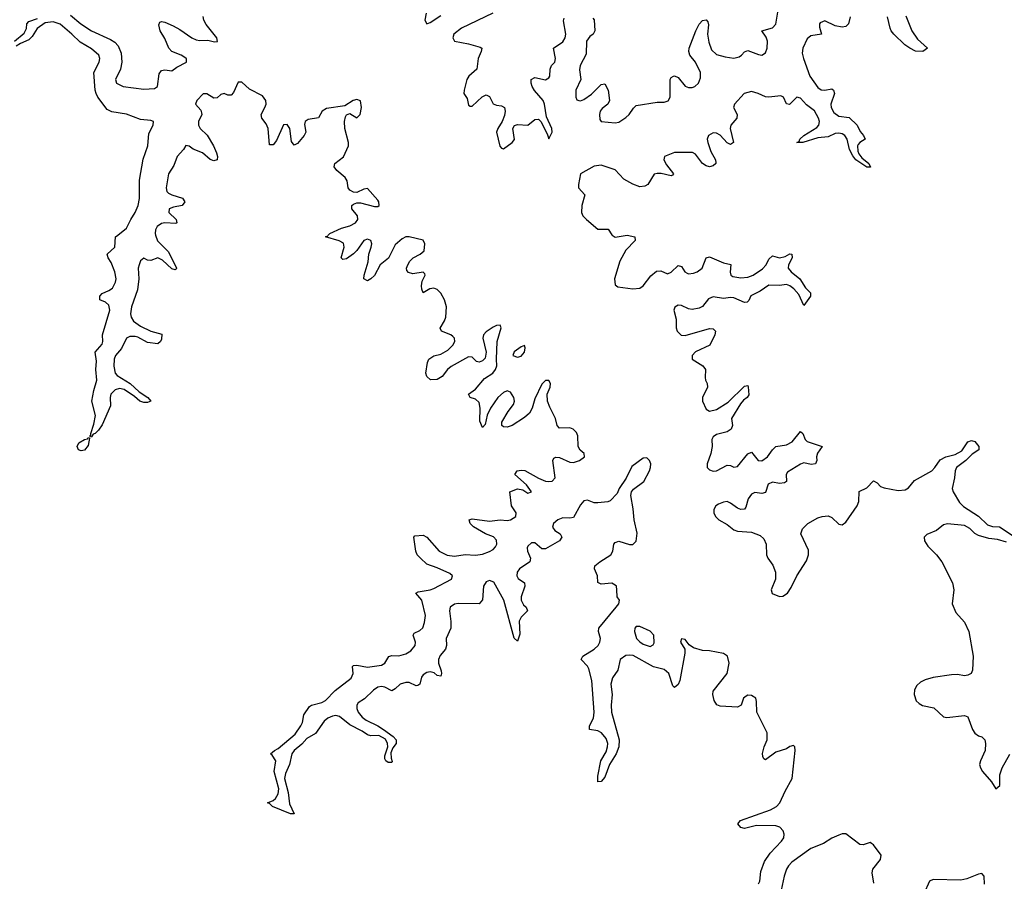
# Model space of a CAD drawing. Header units: inches. Extents: x 2473073 to 2657680, y 705365 to 849016.
# Tile 131 of 151: x 2610559 to 2616198, y 746301 to 751233. Entities that reach past the tile are written whole.
import ezdxf

# ---------------------------------------------------------------- set-up
doc = ezdxf.new("R2010")
doc.units = ezdxf.units.IN
doc.header["$MEASUREMENT"] = 0
doc.layers.add('C6714', color=7, linetype='Continuous')
doc.layers.add('C6715', color=7, linetype='Continuous')

msp = doc.modelspace()

# ---------------------------------------------------------------- linework, layer by layer
at = {"layer": 'C6714', "color": 5, "elevation": 20}
for points in [[(2611337, 750000), (2611347.9, 749967.9), (2611410, 749904.2), (2611456.9, 749810), (2611455.5, 749804.5), (2611450, 749801.3), (2611430, 749807.3), (2611376.8, 749856.8), (2611350, 749869.1), (2611310, 749854), (2611290, 749856.1), (2611270, 749867.2), (2611250, 749853.3), (2611242, 749830), (2611237.5, 749810), (2611240.7, 749750), (2611233.8, 749686.2), (2611199, 749590), (2611193.3, 749550), (2611196.9, 749530), (2611210, 749507), (2611250, 749478.4), (2611310, 749450.8), (2611372.8, 749432.8), (2611370, 749404), (2611366, 749390), (2611350, 749378.2), (2611290, 749384.5), (2611235.5, 749415.5), (2611219.2, 749419.2), (2611190, 749419.4), (2611170, 749410.5), (2611142.1, 749350), (2611107.4, 749310), (2611099.3, 749290), (2611098.2, 749250), (2611105.9, 749210), (2611116.9, 749196.9), (2611191.3, 749150), (2611243.4, 749103.4), (2611291.6, 749070), (2611310.4, 749050), (2611290, 749041.5), (2611270, 749041.8), (2611247.6, 749050), (2611216.7, 749076.7), (2611156.1, 749116.1), (2611130, 749121), (2611105.1, 749114.9), (2611080.1, 749090), (2611075.9, 749070), (2611078, 749022), (2611030, 748914.3), (2611010, 748884.1), (2610990, 748863.5), (2610979.8, 748860.2), (2610970, 748845.1), (2610963.2, 748843.2), (2610961.2, 748850), (2610966, 748854), (2610965.1, 748865.1), (2610982.5, 748917.5), (2610992.1, 748967.9), (2610972.7, 749050), (2610982.9, 749110), (2611001.1, 749170), (2610993.8, 749230), (2610998.2, 749278.2), (2610990.8, 749330), (2611030, 749375.5), (2611034, 749390), (2611032.1, 749430), (2611075.4, 749570), (2611070, 749598.4), (2611050, 749616.2), (2611016.9, 749630), (2611017.2, 749650), (2611030, 749665.3), (2611070, 749682), (2611090, 749697.1), (2611107.6, 749730), (2611110.3, 749749.7), (2611103.6, 749790), (2611082.7, 749842.7), (2611064.7, 749870), (2611060.5, 749890), (2611102.9, 749930), (2611108, 749990), (2611120.6, 750000)], [(2614790, 746285.8), (2614798.5, 746301.5), (2614803.5, 746356.5), (2614825, 746415), (2614857.8, 746462.2), (2614922.9, 746530), (2614935, 746550), (2614936.7, 746570), (2614931, 746590), (2614912.2, 746610), (2614890, 746617.7), (2614779.2, 746620.8), (2614710, 746603.5), (2614690, 746608.8), (2614671.6, 746630), (2614686.6, 746650), (2614859.7, 746710), (2614892.5, 746730), (2614913.2, 746750), (2614943.2, 746816.8), (2614983.4, 746890), (2615001.2, 747050), (2614998.3, 747070), (2614990, 747077.5), (2614970, 747072.1), (2614950, 747059), (2614890, 747039.9), (2614830, 746995.6), (2614821.3, 747001.3), (2614814.6, 747014.6), (2614813.4, 747033.4), (2614822.1, 747070), (2614839.5, 747110), (2614840.7, 747150), (2614780.1, 747270), (2614778.9, 747330), (2614774.4, 747350), (2614750, 747365.4), (2614730, 747365.8), (2614719.1, 747360.9), (2614704.7, 747350), (2614691.6, 747308.4), (2614670, 747297.4), (2614570, 747303.4), (2614551.3, 747311.3), (2614536.9, 747336.9), (2614529, 747370), (2614530.6, 747390), (2614610, 747490.4), (2614621.7, 747550), (2614612.1, 747590), (2614590, 747604.6), (2614510, 747621.2), (2614470, 747621.8), (2614417.5, 747637.5), (2614393.8, 747653.8), (2614370, 747684.5), (2614350, 747688.7), (2614344.4, 747670), (2614368.4, 747630), (2614367.8, 747607.8), (2614339.2, 747450), (2614330, 747428.4), (2614310, 747409.6), (2614300, 747420), (2614276.7, 747490), (2614250, 747512.7), (2614188.1, 747528.1), (2614073.1, 747593.1), (2614050, 747596.2), (2614030, 747593.1), (2613998.5, 747570), (2613985, 747510), (2613954.3, 747465.7), (2613945.3, 747430), (2613951.5, 747370), (2613946, 747310), (2613948.3, 747270), (2613991.9, 747110), (2613990.2, 747070), (2613975.9, 747030), (2613937.6, 746970), (2613910, 746897), (2613890, 746872.3), (2613869.7, 746869.7), (2613870, 746902), (2613888.2, 746990), (2613917.8, 747042.2), (2613926.3, 747070), (2613926.6, 747090), (2613918.2, 747118.2), (2613890.4, 747150.4), (2613870, 747161.4), (2613822.7, 747170), (2613823.1, 747190), (2613844.5, 747235.5), (2613849.2, 747270), (2613836.1, 747450), (2613818, 747518), (2613810, 747532.2), (2613774.2, 747570), (2613784, 747590), (2613849.8, 747630), (2613871.6, 747650), (2613881.9, 747670), (2613885, 747690), (2613874, 747730), (2613875.8, 747750), (2613975.5, 747870), (2613989.8, 747890), (2613994.3, 747910), (2613980.5, 747930), (2613979.8, 747970), (2613976.2, 747990), (2613970, 747996.2), (2613950, 748007.2), (2613890, 748002), (2613870.9, 748010.9), (2613868.4, 748050), (2613851.7, 748090), (2613852.9, 748107.1), (2613881, 748130), (2613945.1, 748170), (2613955.1, 748190), (2613961.7, 748230), (2613970, 748239.5), (2613990, 748248.9), (2614051.9, 748228.1), (2614070.3, 748229.7), (2614090, 748248.2), (2614094.7, 748294.7), (2614077.8, 748370), (2614073, 748433), (2614058.4, 748510), (2614062.8, 748530), (2614074.1, 748545.9), (2614133.2, 748590), (2614165.1, 748650), (2614172.6, 748670), (2614173.5, 748690), (2614166.2, 748710), (2614150, 748725.5), (2614130, 748722.4), (2614065.4, 748674.6), (2614031.8, 748608.2), (2613992.1, 748550), (2613980, 748520), (2613940.2, 748479.8), (2613926.6, 748473.4), (2613870, 748467.9), (2613850, 748467.9), (2613810, 748482.2), (2613790, 748479.4), (2613770, 748455.9), (2613730, 748384.2), (2613710, 748379), (2613670, 748381.4), (2613641.7, 748370), (2613616.8, 748350), (2613610, 748327.9), (2613623.8, 748310), (2613654.5, 748290), (2613664, 748270), (2613650.9, 748249.1), (2613570, 748203.2), (2613550, 748203.9), (2613510, 748238.2), (2613490, 748237.8), (2613470, 748219.4), (2613465.3, 748210), (2613466.4, 748190), (2613483.8, 748150), (2613480.9, 748130), (2613421.5, 748090), (2613408.2, 748070), (2613405.5, 748050), (2613414.3, 748034.3), (2613449.4, 748009.4), (2613452.8, 747990), (2613431.4, 747930), (2613430.1, 747910), (2613443.9, 747883.9), (2613459, 747870), (2613467.4, 747850), (2613430, 747813.8), (2613420.1, 747790), (2613423.6, 747716.4), (2613410, 747675.1), (2613390, 747692.7), (2613331.2, 747911.2), (2613273.8, 748013.8), (2613250, 748022.3), (2613230, 748015.3), (2613215.1, 747990), (2613208.6, 747911.4), (2613190.3, 747890), (2613070, 747890.3), (2613050, 747887), (2613024.9, 747870), (2613019.5, 747850), (2613029, 747789), (2613028.6, 747750), (2613001.4, 747690), (2613003.5, 747650), (2612997.7, 747630), (2612966.7, 747593.3), (2612957.5, 747570), (2612957.8, 747550), (2612973.5, 747506.5), (2612975.4, 747490), (2612970, 747474.5), (2612950, 747479.7), (2612933.5, 747493.5), (2612910, 747500.5), (2612890, 747496.7), (2612870, 747482.3), (2612860.8, 747470), (2612850, 747429.3), (2612838.6, 747421.4), (2612830, 747420.3), (2612790, 747439), (2612770, 747439.9), (2612738.6, 747430), (2612710, 747403.1), (2612690, 747390.9), (2612650, 747412.9), (2612630, 747416), (2612610, 747411.7), (2612585.3, 747394.7), (2612533.6, 747346.4), (2612497.5, 747322.5), (2612489.4, 747310), (2612489.5, 747290), (2612497.8, 747270), (2612520.6, 747240.6), (2612543.6, 747223.6), (2612610, 747191.7), (2612642.8, 747170), (2612698, 747130), (2612715.6, 747110), (2612715.2, 747090), (2612695.2, 747064.8), (2612684, 747036), (2612686, 747006), (2612692.4, 746987.6), (2612690, 746982), (2612670, 746981), (2612655.6, 746990), (2612650, 747001.2), (2612650, 747018.8), (2612666.8, 747070), (2612666.2, 747090), (2612654.8, 747114.8), (2612616, 747136), (2612570, 747134), (2612550, 747139.2), (2612520.3, 747160.3), (2612450, 747196.7), (2612390, 747244.2), (2612370, 747249.3), (2612350, 747246.6), (2612324.4, 747235.6), (2612302.3, 747217.7), (2612252.2, 747147.8), (2612202.5, 747117.5), (2612174, 747086), (2612130.2, 747050), (2612117.6, 747030), (2612103.5, 746970), (2612081.5, 746918.5), (2612075.2, 746890), (2612095.4, 746810), (2612103.7, 746743.7), (2612130, 746688), (2612110, 746686.3), (2612007, 746730), (2611990, 746747), (2611978, 746750), (2612010, 746763.8), (2612024.1, 746775.9), (2612038.4, 746801.6), (2612043.4, 746830), (2612016.8, 746930), (2612026.6, 746990), (2612003.9, 747023.9), (2611995.1, 747030), (2612017.6, 747050), (2612039, 747061), (2612135.9, 747144.1), (2612169.3, 747190), (2612179.1, 747210), (2612186.3, 747253.7), (2612218.9, 747301.1), (2612230, 747310.2), (2612290, 747324.1), (2612310, 747336.6), (2612366.2, 747393.8), (2612456.6, 747463.4), (2612468.6, 747490), (2612464.7, 747530), (2612470, 747535.6), (2612490, 747537.7), (2612550, 747527.1), (2612630, 747539.1), (2612649.5, 747550.5), (2612672.7, 747587.3), (2612690, 747593.3), (2612730, 747592.1), (2612770, 747603.8), (2612798.8, 747621.2), (2612823, 747650), (2612826.5, 747670), (2612811.5, 747710), (2612818, 747722), (2612850, 747736.8), (2612867.6, 747752.4), (2612877.9, 747782.1), (2612882.2, 747822.2), (2612861.6, 747910), (2612827.1, 747950), (2612841.6, 747958.4), (2612910, 747968.8), (2612930, 747976.7), (2613031.9, 748030), (2613038.2, 748050), (2613022, 748062), (2612950, 748094.9), (2612890, 748116.5), (2612853.5, 748150), (2612836.1, 748170), (2612827.7, 748190), (2612816, 748270), (2612822, 748278), (2612870, 748281.7), (2612890, 748271.6), (2612960.9, 748190), (2613007.1, 748167.1), (2613050, 748161.5), (2613110, 748171.8), (2613170, 748167.2), (2613210, 748173.2), (2613250, 748188), (2613270, 748199.8), (2613284.5, 748215.5), (2613292, 748230), (2613290, 748253.6), (2613272.2, 748272.2), (2613227.2, 748290), (2613158.5, 748330), (2613139.4, 748350), (2613133.6, 748370), (2613150, 748376.8), (2613250, 748361.9), (2613310, 748369.6), (2613350, 748366.8), (2613370, 748370.1), (2613400.2, 748390), (2613402.9, 748410), (2613375.6, 748450), (2613365.1, 748530), (2613410, 748547.1), (2613441.3, 748541.3), (2613470, 748523.5), (2613490.5, 748529.5), (2613460.7, 748570), (2613395.4, 748630), (2613407.8, 748650), (2613430, 748654.2), (2613452.4, 748652.4), (2613529.5, 748609.5), (2613570, 748592.4), (2613590, 748588.8), (2613608.4, 748591.6), (2613626.5, 748610), (2613612.9, 748710), (2613617.7, 748722.3), (2613630, 748729.1), (2613650, 748726.6), (2613710, 748699.6), (2613730, 748698.9), (2613765.3, 748710), (2613792.8, 748730), (2613791.9, 748750), (2613769.3, 748769.3), (2613757.3, 748790), (2613755.2, 748850), (2613747.5, 748870), (2613739, 748879), (2613728.9, 748888.9), (2613710, 748896.1), (2613650, 748895), (2613636.5, 748910), (2613627.2, 748950), (2613594.9, 749014.9), (2613582.5, 749050), (2613580.6, 749090), (2613596.1, 749130), (2613598.3, 749150), (2613590, 749168), (2613570, 749168.6), (2613550, 749146.6), (2613510, 749063), (2613494.4, 749010), (2613478.8, 748981.2), (2613450, 748955), (2613378.9, 748910), (2613350, 748900.2), (2613330, 748903.1), (2613321.1, 748910), (2613320.8, 748930), (2613355.6, 748990), (2613386.1, 749030), (2613392.4, 749050), (2613389.3, 749070), (2613370, 749101.7), (2613350, 749108.6), (2613330, 749099.9), (2613297.4, 749070), (2613256.2, 749010), (2613237, 748970), (2613224.7, 748915.3), (2613210, 748899.3), (2613194.9, 748934.9), (2613195.7, 749010), (2613190, 749041.3), (2613170, 749060.2), (2613138, 749070), (2613129.7, 749090), (2613170, 749118.7), (2613221.8, 749178.2), (2613268.2, 749210), (2613284.5, 749230), (2613291.4, 749251.4), (2613288.7, 749290), (2613293.4, 749390), (2613316.2, 749470), (2613310, 749483.6), (2613290, 749482.8), (2613270, 749472.6), (2613230, 749446.4), (2613215.1, 749430), (2613210.7, 749410), (2613230.2, 749329.8), (2613224.2, 749295.8), (2613210, 749280.3), (2613190, 749272.9), (2613175.5, 749275.5), (2613150, 749300.4), (2613130, 749303.1), (2613030, 749247.9), (2613008.6, 749230), (2612978.2, 749190), (2612950, 749172.8), (2612911, 749171), (2612891.5, 749190), (2612884, 749210), (2612894, 749270), (2612902.2, 749290), (2612930, 749308.4), (2612970, 749319.3), (2613010, 749342), (2613040.1, 749370), (2613050.3, 749390.3), (2613048.6, 749410), (2613039.9, 749419.9), (2613027.4, 749430), (2612974.5, 749450), (2612966.5, 749466.5), (2612992.5, 749510), (2612998.8, 749530), (2613002.3, 749590), (2612992.5, 749630), (2612970, 749668.4), (2612950, 749688.8), (2612930, 749695.4), (2612908.5, 749691.5), (2612870, 749669.7), (2612861.3, 749690), (2612860.4, 749710), (2612864.5, 749735.5), (2612880.4, 749770), (2612878.8, 749778.8), (2612870, 749787.6), (2612810, 749778.9), (2612785.2, 749785.2), (2612776.4, 749796.4), (2612775, 749810), (2612781, 749830), (2612793.7, 749850), (2612812, 749870), (2612852.4, 749890), (2612874.5, 749910), (2612879.3, 749950), (2612870.5, 749970.5), (2612789.5, 749990.5), (2612770, 749990.5), (2612750, 749979.1), (2612710, 749944.8), (2612671.3, 749868.7), (2612622.4, 749830), (2612590, 749768.7), (2612570, 749748.9), (2612550, 749738.5), (2612530, 749749.4), (2612530.8, 749770), (2612554, 749846), (2612559, 749890), (2612571.8, 749930), (2612574.9, 749950), (2612569.1, 749969.1), (2612550, 749975.8), (2612530, 749968.2), (2612490, 749911.6), (2612470, 749892.5), (2612430, 749864.9), (2612410, 749860.9), (2612399.1, 749870), (2612416.9, 749930), (2612412.9, 749952.9), (2612388, 749968), (2612309.7, 749989.7), (2612323.3, 749996.7), (2612326.2, 750000)], [(2613952.4, 750000), (2613968.4, 749988.4), (2614038.9, 749998.9), (2614081.6, 749990), (2614083.6, 749970), (2614030, 749913.2), (2613996.1, 749850), (2613966.2, 749750), (2613970, 749714.4), (2613984.7, 749704.7), (2614070, 749693.1), (2614110, 749695.7), (2614130, 749709.5), (2614172.9, 749767.1), (2614207, 749793), (2614230, 749795.4), (2614270, 749778.9), (2614290, 749787.1), (2614330, 749826.8), (2614350, 749821), (2614368.8, 749788.8), (2614381.2, 749781.2), (2614390, 749777.7), (2614417.9, 749782.1), (2614439.3, 749790), (2614468.1, 749810), (2614489.9, 749870), (2614510, 749876.3), (2614590, 749841.5), (2614632.3, 749832.3), (2614627.9, 749787.9), (2614632.1, 749770), (2614643.5, 749763.5), (2614690, 749756.1), (2614730, 749759.3), (2614759, 749770), (2614813.4, 749806.6), (2614833.7, 749830), (2614850, 749862), (2614870, 749881.2), (2614910, 749870.8), (2614942.3, 749877.7), (2614970, 749892.1), (2614981, 749890), (2614982.4, 749870), (2614962.7, 749830), (2614959.7, 749810), (2614977.6, 749790), (2615027.3, 749750), (2615058.8, 749698.8), (2615089, 749670), (2615087.3, 749650), (2615050, 749597), (2615020.5, 749660.5), (2614992.2, 749692.2), (2614970, 749709.4), (2614950, 749716.6), (2614910, 749710.8), (2614850, 749712.8), (2614800.1, 749679.9), (2614747.3, 749652.7), (2614734.8, 749625.2), (2614724.8, 749615.2), (2614710, 749614.5), (2614650, 749640.8), (2614630, 749642.6), (2614590, 749637), (2614530, 749646.4), (2614504.9, 749635.1), (2614470, 749592.2), (2614450, 749581.8), (2614410, 749574), (2614390, 749577.1), (2614350, 749596.4), (2614330, 749598), (2614312, 749588), (2614304.7, 749570), (2614318.3, 749518.3), (2614319.2, 749470), (2614324.2, 749450), (2614347.8, 749427.8), (2614370, 749425.4), (2614510, 749465.4), (2614530, 749463.1), (2614543.1, 749450), (2614539.7, 749430), (2614511.5, 749370), (2614430, 749331), (2614409.5, 749310), (2614411.1, 749290), (2614472.4, 749252.4), (2614486.7, 749230), (2614484.3, 749184.3), (2614486.2, 749170), (2614496.5, 749150), (2614497.9, 749130), (2614470.5, 749070), (2614469.4, 749050), (2614490, 749003.1), (2614510, 748991.4), (2614550, 749001.6), (2614616, 749044), (2614710, 749135.6), (2614730, 749139.1), (2614732.1, 749132.1), (2614734.4, 749085.6), (2614724.5, 749070), (2614704.8, 749055.2), (2614686.7, 749033.3), (2614636.1, 748950), (2614641.2, 748910), (2614633, 748890), (2614610, 748874), (2614550, 748859.2), (2614530, 748845.4), (2614524, 748830), (2614524.2, 748790), (2614517.9, 748750), (2614496.9, 748690), (2614497, 748670), (2614510, 748655.5), (2614530, 748648.6), (2614550, 748651.3), (2614610, 748683), (2614630, 748682), (2614650, 748672.4), (2614670, 748675.9), (2614730, 748747.8), (2614750, 748757.3), (2614787.5, 748710), (2614810, 748707), (2614842, 748730), (2614870, 748771.2), (2614889.9, 748790.1), (2614950, 748800.1), (2614983.2, 748816.8), (2615030, 748876.5), (2615044.2, 748864.2), (2615058.6, 748830), (2615070, 748817.9), (2615154.9, 748790), (2615128, 748752), (2615122.3, 748730), (2615124.7, 748710), (2615116.5, 748690), (2615092.5, 748687.5), (2615050, 748696.7), (2615031, 748689), (2614956.3, 748643.7), (2614949.5, 748630), (2614950.1, 748590), (2614938.6, 748581.4), (2614910, 748578), (2614870, 748586.6), (2614846.5, 748573.5), (2614830, 748525.8), (2614810, 748521.2), (2614770, 748527.2), (2614750, 748517.8), (2614731.6, 748490), (2614717.7, 748442.3), (2614710, 748430.8), (2614690, 748429.9), (2614670, 748437.8), (2614630, 748465.8), (2614610, 748474.3), (2614590, 748472.2), (2614560.8, 748459.2), (2614546.7, 748450), (2614534.5, 748430), (2614535, 748410), (2614543.9, 748390), (2614562.5, 748370), (2614610, 748343.3), (2614650, 748312.6), (2614670, 748304.5), (2614750, 748298.7), (2614799.9, 748279.9), (2614821.2, 748261.2), (2614833.8, 748230), (2614837, 748170), (2614843.3, 748150), (2614871.7, 748110), (2614887, 748070), (2614887.8, 748030), (2614863.7, 747970), (2614868.7, 747948.7), (2614910, 747932.1), (2614930, 747933.7), (2614957.2, 747950), (2614977.7, 747982.3), (2615009.7, 748050), (2615064.8, 748135.2), (2615076.5, 748170), (2615076.4, 748196.4), (2615033.6, 748290), (2615041.7, 748318.3), (2615073.2, 748350), (2615130, 748381.7), (2615155.3, 748390), (2615190, 748392.3), (2615210, 748383.7), (2615250, 748344.6), (2615270, 748342.3), (2615290, 748357.4), (2615354.7, 748450), (2615364.6, 748475.4), (2615367.1, 748532.9), (2615410, 748552.8), (2615450, 748593.7), (2615470, 748581.5), (2615490, 748561.1), (2615510, 748553.1), (2615590, 748538.7), (2615630, 748541.4), (2615650, 748554), (2615684.6, 748595.4), (2615782.3, 748650), (2615801.3, 748670), (2615830, 748713.5), (2615863.6, 748730), (2615916.5, 748743.5), (2615955.8, 748764.2), (2615990, 748816.4), (2616010, 748823.8), (2616030, 748819.1), (2616052.4, 748790), (2616052.7, 748770), (2616014.9, 748745.1), (2615978, 748710), (2615924.9, 748670), (2615916.5, 748650), (2615913.6, 748610), (2615900.3, 748550), (2615905.3, 748530), (2615942.6, 748470), (2615965.5, 748445.5), (2616050, 748391), (2616102.3, 748342.3), (2616130, 748331.3), (2616170.8, 748330), (2616261, 748270)], [(2616210, 748242.4), (2616158.5, 748258.5), (2616110, 748263.5), (2616050, 748280.2), (2616030, 748291.8), (2616001.1, 748321.1), (2615970, 748338.3), (2615873.6, 748346.4), (2615850, 748340.8), (2615810, 748308.7), (2615754.2, 748285.8), (2615738.8, 748270), (2615740.6, 748250), (2615759.4, 748219.4), (2615810.2, 748170), (2615840.2, 748130), (2615902.4, 748010), (2615909.2, 747970), (2615899.3, 747890), (2615920.4, 747840.4), (2615970, 747783.8), (2615995.6, 747730), (2616019.5, 747590), (2616016.5, 747510), (2616008.2, 747490), (2615990, 747480.4), (2615970, 747477.8), (2615930, 747484.2), (2615896.3, 747483.7), (2615790, 747466.9), (2615745, 747455), (2615718.9, 747441.1), (2615698.1, 747421.9), (2615683.8, 747396.2), (2615681.4, 747370), (2615694.4, 747334.4), (2615710, 747317.9), (2615730, 747307.2), (2615793.8, 747293.8), (2615850, 747241.6), (2615870, 747238), (2615970, 747251), (2615990, 747241.7), (2616015.6, 747170), (2616028.9, 747148.9), (2616050, 747134.6), (2616070, 747127.8), (2616086.7, 747110), (2616090.9, 747090), (2616087.8, 747050), (2616061.4, 746990), (2616056.8, 746970), (2616061, 746950), (2616073, 746930), (2616125, 746870), (2616150, 746830.4), (2616172, 746850), (2616173.1, 746910), (2616186.4, 746950), (2616230, 747028.3)], [(2615451.4, 746290), (2615441.3, 746350), (2615445.2, 746370), (2615490, 746425.3), (2615492.4, 746450), (2615450, 746510.6), (2615438.2, 746518.2), (2615430, 746522.7), (2615390, 746510.4), (2615370, 746511.6), (2615290, 746572), (2615270, 746572.7), (2615250, 746565), (2615210, 746547.9), (2615163.3, 746516.7), (2615090, 746488.9), (2614981.3, 746410), (2614961.7, 746390), (2614950.1, 746370), (2614937.2, 746330), (2614920.7, 746250)], [(2616084.7, 746284.7), (2616082.9, 746330), (2616070, 746344.8), (2616050, 746342.2), (2615984.6, 746315.4), (2615950, 746307.2), (2615790, 746311.5), (2615770, 746301.2), (2615738, 746230)]]:
    msp.add_lwpolyline(points, dxfattribs=at)
for points in [[(2613450, 749368.7), (2613430, 749360.7), (2613390, 749331.9), (2613382.6, 749310), (2613410, 749301.7), (2613430, 749307.7), (2613449.6, 749330), (2613453.9, 749353.9)], [(2610910, 748765.6), (2610895.3, 748770), (2610888.4, 748790), (2610897.6, 748810), (2610930.4, 748830.4), (2610946, 748834), (2610950, 748840.7), (2610957.5, 748837.5), (2610950, 748795.3), (2610930, 748769.7)], [(2614090, 747760.3), (2614082.4, 747750), (2614080.9, 747730), (2614091.1, 747690), (2614110, 747671.1), (2614130, 747659.3), (2614170, 747645.3), (2614186.1, 747653.9), (2614193, 747667), (2614190, 747710.7), (2614170, 747733.3), (2614110, 747759.9)]]:
    msp.add_lwpolyline(points, close=True, dxfattribs=at)
at = {"layer": 'C6715', "color": 5, "elevation": 20}
for points in [[(2613841.2, 751241.2), (2613850, 751232), (2613852.2, 751170), (2613843.9, 751150), (2613824.1, 751135.9), (2613805, 751110), (2613803.7, 751036.3), (2613768.7, 750970), (2613765.7, 750945.7), (2613772.2, 750890), (2613743.9, 750830), (2613743.6, 750790), (2613750, 750774.6), (2613760.7, 750770), (2613770, 750767.9), (2613790, 750776.3), (2613832.9, 750807.1), (2613890, 750862), (2613910, 750866.3), (2613929.4, 750830), (2613936.4, 750770), (2613926.5, 750750), (2613894.9, 750725.1), (2613883.6, 750710), (2613878.7, 750690), (2613880.9, 750660.9), (2613890, 750649.3), (2613970, 750643.4), (2613990, 750646.2), (2614030, 750672.4), (2614050, 750690.7), (2614073.5, 750726.5), (2614090, 750741), (2614210, 750761.6), (2614250, 750761.4), (2614272.1, 750767.9), (2614284.7, 750790), (2614284.3, 750890), (2614290, 750901.8), (2614304.2, 750910), (2614310, 750912.1), (2614330, 750901.5), (2614370, 750852.3), (2614390, 750844.1), (2614410, 750844.3), (2614424.8, 750850), (2614446.6, 750870), (2614459, 750901), (2614457.6, 750930), (2614430.2, 750990.2), (2614397.4, 751030), (2614390.4, 751050), (2614393.1, 751070), (2614432.1, 751170), (2614450, 751208), (2614470, 751229.1), (2614490, 751232.3), (2614500.2, 751220.2), (2614503.5, 751203.5), (2614498.8, 751150), (2614505, 751105), (2614520.8, 751060.8), (2614550, 751034.3), (2614599.5, 751019.5), (2614650, 751013.4), (2614678.7, 751021.3), (2614693.2, 751030), (2614710, 751049.4), (2614730, 751055.8), (2614790, 751033.1), (2614810, 751030.7), (2614830, 751042.5), (2614840.9, 751070), (2614841.5, 751110), (2614833.4, 751133.4), (2614809.8, 751170), (2614870, 751187.3), (2614890, 751206.6), (2614907, 751310)], [(2610529.7, 751110), (2610584.9, 751155.1), (2610596.6, 751183.4), (2610599.7, 751210), (2610610, 751222.6), (2610659.9, 751240.1)], [(2611120.6, 750000), (2611170, 750039.1), (2611194.2, 750090), (2611220.3, 750130), (2611237.5, 750170), (2611244.1, 750210), (2611245.7, 750314.3), (2611266.2, 750433.8), (2611291.6, 750510), (2611298.6, 750581.4), (2611323.7, 750630), (2611325.6, 750650), (2611310, 750656), (2611250, 750662.4), (2611170, 750691.6), (2611085.8, 750705.8), (2611059.7, 750719.7), (2611006.9, 750790), (2610995.9, 750810), (2610991.3, 750830), (2610984, 750930), (2611013.2, 750990), (2611018, 751010), (2611012.6, 751030), (2610970, 751066), (2610904.1, 751104.1), (2610858, 751150), (2610790, 751207.6), (2610750, 751219.9), (2610704.9, 751215.1), (2610658.3, 751181.7), (2610630, 751136.2), (2610610, 751116.9), (2610562.6, 751097.4), (2610538.7, 751081.3)], [(2610850, 751259.5), (2610909.7, 751209.7), (2610969, 751169), (2611079.1, 751119.1), (2611103.7, 751103.7), (2611123.3, 751083.3), (2611140.5, 751040.5), (2611143.8, 750990), (2611135.9, 750950), (2611107.2, 750890), (2611113.2, 750870), (2611150.5, 750850), (2611270, 750835), (2611330, 750838.9), (2611347.8, 750850), (2611356.6, 750923.4), (2611370, 750941.6), (2611390, 750945.9), (2611430, 750939.8), (2611458.5, 750961.5), (2611513.4, 750990), (2611514.1, 751010), (2611510, 751013.6), (2611482.7, 751030), (2611430.8, 751050.8), (2611411.9, 751070), (2611390, 751126), (2611363.4, 751170), (2611356.3, 751203.7), (2611362, 751218), (2611370, 751223.1), (2611390, 751219), (2611437.3, 751197.3), (2611476.5, 751176.5), (2611544.7, 751130), (2611570, 751118.6), (2611590, 751114.8), (2611636.2, 751116.2), (2611673.6, 751106.4), (2611692.1, 751107.9), (2611688.5, 751130), (2611626.1, 751206.1), (2611613.1, 751230), (2611609, 751251)], [(2612886.2, 751270), (2612879.7, 751230), (2612890, 751209.1), (2612910, 751216.5), (2612970, 751256.3)], [(2613267.8, 751270), (2613090, 751185.2), (2613045.9, 751150), (2613038.8, 751130), (2613050, 751109.3), (2613130, 751095.4), (2613196.2, 751076.2), (2613204.9, 751070), (2613201.5, 751050), (2613184.2, 751010), (2613176.2, 750950), (2613131.3, 750910), (2613119.3, 750890), (2613103.5, 750830), (2613103.1, 750810), (2613122.2, 750782.2), (2613130, 750742.8), (2613138.5, 750738.5), (2613150, 750737.4), (2613208.4, 750791.6), (2613230, 750803.2), (2613250, 750793.8), (2613271.3, 750751.3), (2613290, 750743), (2613319.2, 750739.2), (2613334.7, 750730), (2613338.8, 750710), (2613334.8, 750685.2), (2613321.9, 750650), (2613296.4, 750610), (2613289.7, 750590), (2613308.7, 750508.7), (2613318.5, 750498.5), (2613330, 750494), (2613378.7, 750530), (2613393, 750547), (2613383.9, 750610), (2613393, 750627), (2613410, 750632.7), (2613470, 750630.2), (2613510, 750661.8), (2613530, 750663.2), (2613544, 750650), (2613580.2, 750580.2), (2613590, 750551), (2613607.6, 750590), (2613606.2, 750610), (2613576.7, 750676.7), (2613565.3, 750750), (2613557.1, 750770), (2613507.5, 750827.5), (2613494.5, 750850), (2613487.8, 750870), (2613488.5, 750890), (2613510, 750901.3), (2613570, 750889.5), (2613590, 750900.9), (2613594.2, 750910), (2613596.5, 750950), (2613605.3, 750970), (2613623.1, 750990), (2613627.8, 751010), (2613616.4, 751070), (2613670, 751105.7), (2613683.5, 751130), (2613687.1, 751150), (2613674.1, 751225.9), (2613677.5, 751242.5)], [(2615315.5, 751250), (2615306.7, 751210), (2615290, 751193.3), (2615269.1, 751190.9), (2615230, 751197.4), (2615170, 751225.7), (2615144.1, 751215.9), (2615139, 751210), (2615140.7, 751190), (2615150.3, 751150), (2615090, 751139.7), (2615070, 751123.2), (2615044.9, 751070), (2615041.4, 751041.4), (2615047.6, 751010), (2615084.6, 750910), (2615130, 750845), (2615150, 750831.2), (2615170.9, 750829.1), (2615210, 750837.8), (2615219.1, 750830), (2615226.3, 750810), (2615204.7, 750750), (2615206, 750730), (2615221.5, 750701.5), (2615250, 750679.9), (2615310, 750672.6), (2615355.4, 750630), (2615372.3, 750592.3), (2615392, 750570), (2615400.5, 750550), (2615370.1, 750529.9), (2615361.9, 750518.1), (2615357.8, 750510), (2615360, 750480), (2615364.8, 750464.8), (2615381.8, 750441.8), (2615422, 750410), (2615431.3, 750388.7), (2615410, 750387.9), (2615348.1, 750430), (2615330, 750453), (2615311, 750490), (2615298.2, 750550), (2615284.3, 750570), (2615270, 750579.9), (2615250, 750584.4), (2615230, 750582.5), (2615190, 750562), (2615130, 750557.1), (2615044.7, 750530), (2615009.6, 750529.6), (2615023.7, 750536.3), (2615026.3, 750550), (2615049.8, 750570), (2615124.8, 750615.2), (2615136.6, 750630), (2615139.9, 750650), (2615134.6, 750670), (2615111, 750711), (2615066.1, 750746.1), (2615030, 750784.1), (2615010, 750789.1), (2614967.6, 750747.6), (2614950, 750751.8), (2614934.1, 750790), (2614918.1, 750798.1), (2614850, 750789.2), (2614830, 750790.7), (2614789, 750811), (2614750, 750822), (2614708.9, 750811.1), (2614652.4, 750750), (2614648.1, 750730), (2614668.1, 750690), (2614667.1, 750670), (2614632.2, 750630), (2614627.8, 750610), (2614647.2, 750530), (2614630, 750518.2), (2614610, 750528), (2614571.3, 750571.3), (2614550, 750583.9), (2614530, 750584.9), (2614503.3, 750570), (2614496.8, 750550), (2614499.2, 750530), (2614517.9, 750477.9), (2614543.5, 750430), (2614546.1, 750413.9), (2614546.3, 750410), (2614530, 750397.2), (2614510, 750390.7), (2614490, 750396.8), (2614469.9, 750409.9), (2614430, 750462.5), (2614412.6, 750472.6), (2614310, 750473.1), (2614252.2, 750450), (2614248.7, 750431.3), (2614262.6, 750402.6), (2614302.8, 750350), (2614297.8, 750342.2), (2614290, 750339.8), (2614232, 750352), (2614210, 750353.1), (2614192.1, 750347.9), (2614156.1, 750290), (2614139.8, 750280.2), (2614110, 750276.8), (2614070, 750290.7), (2614019.3, 750319.3), (2613970, 750374.3), (2613890, 750400.1), (2613850, 750393.8), (2613770, 750350.5), (2613758.5, 750290), (2613759.7, 750270), (2613795.2, 750230), (2613778.9, 750170), (2613775.9, 750130), (2613784.4, 750110), (2613805.8, 750090), (2613870, 750034), (2613930, 750034.3), (2613950, 750001.7), (2613952.4, 750000)], [(2615634.4, 751254.4), (2615668.4, 751168.4), (2615700.6, 751120.6), (2615759.1, 751070), (2615730.8, 751050), (2615690, 751053.2), (2615656.8, 751070), (2615628.3, 751090), (2615566.3, 751150), (2615549.5, 751169.5), (2615543.7, 751183.7), (2615529.9, 751250)], [(2612326.2, 750000), (2612335.1, 750010), (2612401.1, 750038.9), (2612450, 750052.4), (2612481.9, 750070), (2612495.2, 750090), (2612493.9, 750110), (2612461.8, 750150), (2612461.7, 750170), (2612470, 750177.3), (2612490, 750185.4), (2612510, 750185.2), (2612590, 750163.5), (2612610, 750164.4), (2612616.9, 750170), (2612616.4, 750190), (2612610, 750199.7), (2612550, 750266.3), (2612530, 750262.7), (2612490, 750244.4), (2612470, 750245.5), (2612450, 750256.8), (2612440.7, 750270), (2612435, 750310), (2612423.7, 750330), (2612375.7, 750370), (2612359.3, 750390), (2612362.8, 750410), (2612412.5, 750447.5), (2612441.2, 750510), (2612441.2, 750530), (2612421.1, 750610), (2612418.8, 750650), (2612423.8, 750676.2), (2612430, 750688.2), (2612450, 750696.4), (2612490, 750670.5), (2612509.5, 750690), (2612517.1, 750730), (2612510, 750768), (2612490, 750776.8), (2612468.5, 750770), (2612420.8, 750739.2), (2612315, 750725), (2612291.7, 750710), (2612269.2, 750670.8), (2612210, 750662.4), (2612194.3, 750650), (2612190, 750634), (2612196.9, 750590), (2612188, 750570), (2612150, 750524.4), (2612130, 750515.1), (2612115.8, 750535.8), (2612105, 750610), (2612090, 750633.8), (2612070, 750630.8), (2612030, 750541.3), (2612010, 750517.6), (2611990, 750517.2), (2611981.3, 750610), (2611970, 750637.2), (2611945.7, 750670), (2611941.5, 750690), (2611963.1, 750730), (2611969.8, 750750), (2611968.6, 750770), (2611950, 750798), (2611874.8, 750834.8), (2611830, 750875.9), (2611810, 750875.8), (2611783.6, 750816.4), (2611770, 750800.9), (2611750, 750801.1), (2611730, 750809.8), (2611710, 750804.4), (2611690, 750785.7), (2611670, 750783.8), (2611630, 750809), (2611610, 750808.1), (2611574, 750770), (2611566, 750750), (2611595.7, 750715.7), (2611600.6, 750700.6), (2611602, 750690), (2611583.5, 750650), (2611582.1, 750630), (2611592.3, 750610), (2611631.5, 750571.5), (2611668.8, 750510), (2611686, 750470), (2611690.9, 750450), (2611688.9, 750431.1), (2611670, 750426), (2611650, 750433), (2611605.3, 750470), (2611551.5, 750491.5), (2611530, 750509.6), (2611510, 750513.1), (2611497.4, 750490), (2611461.3, 750450), (2611441.1, 750398.9), (2611411.2, 750350), (2611396.6, 750270), (2611402.1, 750250), (2611410, 750240.1), (2611430, 750229.6), (2611491.5, 750211.5), (2611503.5, 750190), (2611488.4, 750170), (2611440, 750160), (2611415.3, 750150), (2611413, 750130), (2611454.7, 750090), (2611459.3, 750070), (2611453.4, 750066.6), (2611390.5, 750070.5), (2611370, 750067.3), (2611345.2, 750050), (2611335.7, 750030), (2611333.6, 750010), (2611337, 750000)]]:
    msp.add_lwpolyline(points, dxfattribs=at)

doc.saveas('drawing.dxf')
